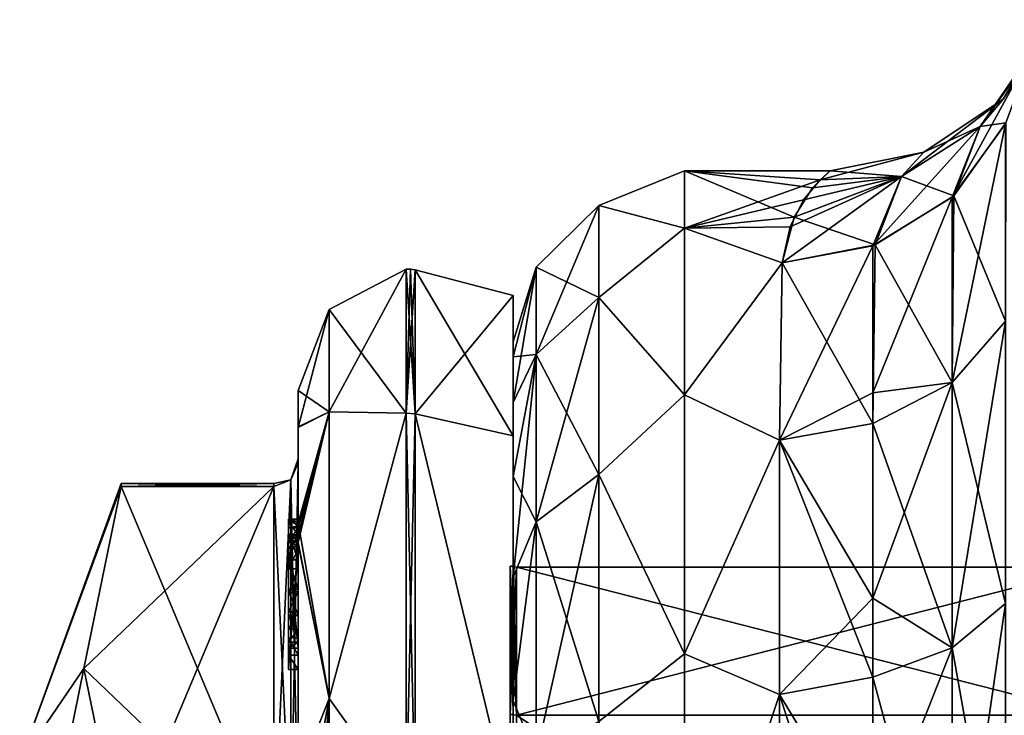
# Model space of a CAD drawing. Extents: x -100 to 297, y -1575 to 75.
# Tile 16 of 256: x -10 to 10, y -1459 to -1445. Entities that reach past the tile are written whole.
import ezdxf

# ---------------------------------------------------------------- set-up
doc = ezdxf.new("R2010")
doc.units = 0
doc.header["$LTSCALE"] = 41.718519
for name, color, linetype in [('1000', 7, 'CONTINUOUS'), ('1003', 7, 'CONTINUOUS'), ('1004', 7, 'CONTINUOUS'), ('1005', 7, 'CONTINUOUS'), ('1006', 7, 'CONTINUOUS'), ('1008', 7, 'CONTINUOUS'), ('106', 7, 'CONTINUOUS'), ('1062', 7, 'CONTINUOUS'), ('1063', 7, 'CONTINUOUS'), ('1064', 7, 'CONTINUOUS'), ('1065', 7, 'CONTINUOUS'), ('1066', 7, 'CONTINUOUS'), ('1067', 7, 'CONTINUOUS'), ('1068', 7, 'CONTINUOUS'), ('1069', 7, 'CONTINUOUS'), ('1071', 7, 'CONTINUOUS'), ('1072', 7, 'CONTINUOUS'), ('1078', 7, 'CONTINUOUS'), ('1079', 7, 'CONTINUOUS'), ('1080', 7, 'CONTINUOUS'), ('1081', 7, 'CONTINUOUS'), ('1082', 7, 'CONTINUOUS'), ('1083', 7, 'CONTINUOUS'), ('1084', 7, 'CONTINUOUS'), ('1167', 7, 'CONTINUOUS'), ('1173', 7, 'CONTINUOUS'), ('1175', 7, 'CONTINUOUS'), ('1176', 7, 'CONTINUOUS'), ('54', 7, 'CONTINUOUS'), ('56', 7, 'CONTINUOUS'), ('65', 7, 'CONTINUOUS'), ('66', 7, 'CONTINUOUS'), ('71', 7, 'CONTINUOUS'), ('990', 7, 'CONTINUOUS'), ('991', 7, 'CONTINUOUS'), ('992', 7, 'CONTINUOUS'), ('993', 7, 'CONTINUOUS'), ('995', 7, 'CONTINUOUS'), ('996', 7, 'CONTINUOUS'), ('997', 7, 'CONTINUOUS'), ('998', 7, 'CONTINUOUS'), ('999', 7, 'CONTINUOUS')]:
    doc.layers.add(name, color=color, linetype=linetype)

msp = doc.modelspace()

# ---------------------------------------------------------------- linework, layer by layer
at = {"layer": '1000', "linetype": 'CONTINUOUS'}
for points in [[(0, -1450.556), (0, -1453.429, -10.723), (-2.009, -1450.03, 0), (0, -1450.556)], [(-2.009, -1450.03, 0), (0, -1453.429, -10.723), (-2.009, -1452.974, -10.985), (-2.009, -1450.03, 0)], [(0, -1453.429, -10.723), (0, -1461.279, -18.571), (-2.009, -1452.974, -10.985), (0, -1453.429, -10.723)], [(-2.009, -1452.974, -10.985), (0, -1461.279, -18.571), (-2.009, -1461.015, -19.026), (-2.009, -1452.974, -10.985)]]:
    msp.add_3dface(points, dxfattribs=at)
at = {"layer": '1003', "linetype": 'CONTINUOUS'}
for points in [[(0.066, -1459.149, -9.337), (-0.064, -1456.098), (0.001, -1456.111), (0.066, -1459.149, -9.337)], [(-0.064, -1456.098), (0.066, -1459.149, -9.337), (-0.064, -1459.135, -9.347), (-0.064, -1456.098)], [(0.066, -1456.115), (0.066, -1459.149, -9.337), (0.001, -1456.111), (0.066, -1456.115)], [(0.066, -1459.149, -9.337), (0.066, -1467.091, -15.108), (-0.064, -1459.135, -9.347), (0.066, -1459.149, -9.337)], [(-0.064, -1459.135, -9.347), (0.066, -1467.091, -15.108), (-0.064, -1467.086, -15.124), (-0.064, -1459.135, -9.347)]]:
    msp.add_3dface(points, dxfattribs=at)
at = {"layer": '1004', "linetype": 'CONTINUOUS'}
for points in [[(0.001, -1456.111), (-0.064, -1456.098), (-0.064, -1459.135, 9.347), (0.001, -1456.111)], [(0.066, -1456.115), (0.001, -1456.111), (-0.064, -1459.135, 9.347), (0.066, -1456.115)], [(0.066, -1459.149, 9.337), (0.066, -1456.115), (-0.064, -1459.135, 9.347), (0.066, -1459.149, 9.337)], [(-0.064, -1467.086, 15.124), (0.066, -1459.149, 9.337), (-0.064, -1459.135, 9.347), (-0.064, -1467.086, 15.124)], [(0.066, -1467.091, 15.108), (0.066, -1459.149, 9.337), (-0.064, -1467.086, 15.124), (0.066, -1467.091, 15.108)]]:
    msp.add_3dface(points, dxfattribs=at)
at = {"layer": '1005', "linetype": 'CONTINUOUS'}
for points in [[(-2.009, -1452.974, -10.985), (-2.195, -1450.017), (-2.102, -1450.015, 0), (-2.009, -1452.974, -10.985)], [(-2.195, -1452.963, -10.991), (-2.195, -1450.017), (-2.009, -1452.974, -10.985), (-2.195, -1452.963, -10.991)], [(-2.009, -1450.03, 0), (-2.009, -1452.974, -10.985), (-2.102, -1450.015, 0), (-2.009, -1450.03, 0)], [(-2.195, -1461.009, -19.037), (-2.195, -1452.963, -10.991), (-2.009, -1461.015, -19.026), (-2.195, -1461.009, -19.037)], [(-2.195, -1452.963, -10.991), (-2.009, -1452.974, -10.985), (-2.009, -1461.015, -19.026), (-2.195, -1452.963, -10.991)]]:
    msp.add_3dface(points, dxfattribs=at)
at = {"layer": '1006', "linetype": 'CONTINUOUS'}
for points in [[(-2.195, -1450.017), (-2.195, -1452.963, 10.991), (-2.102, -1450.015, 0), (-2.195, -1450.017)], [(-2.195, -1452.963, 10.991), (-2.009, -1450.03, 0), (-2.102, -1450.015, 0), (-2.195, -1452.963, 10.991)], [(-2.195, -1452.963, 10.991), (-2.009, -1452.974, 10.985), (-2.009, -1450.03, 0), (-2.195, -1452.963, 10.991)], [(-2.195, -1452.963, 10.991), (-2.195, -1461.009, 19.037), (-2.009, -1452.974, 10.985), (-2.195, -1452.963, 10.991)], [(-2.195, -1461.009, 19.037), (-2.009, -1461.015, 19.026), (-2.009, -1452.974, 10.985), (-2.195, -1461.009, 19.037)]]:
    msp.add_3dface(points, dxfattribs=at)
at = {"layer": '1008', "linetype": 'CONTINUOUS'}
for points in [[(-10.1, -1460.112, 3.863), (-8.023, -1454.467, 1.532), (-8.023, -1454.4), (-10.1, -1460.112, 3.863)], [(-8.023, -1454.467, -1.532), (-10.1, -1460.112, 3.863), (-8.023, -1454.4), (-8.023, -1454.467, -1.532)], [(-10.1, -1460.112, -3.863), (-10.1, -1460.112, 3.863), (-8.023, -1454.467, -1.532), (-10.1, -1460.112, -3.863)], [(-10.1, -1460.112, -3.863), (-8.023, -1454.467, -1.532), (-8.786, -1458.187, -7.975), (-10.1, -1460.112, -3.863)], [(-10.1, -1460.112, 3.863), (-8.786, -1458.187, 7.975), (-8.023, -1454.467, 1.532), (-10.1, -1460.112, 3.863)], [(-10.1, -1464.653, -10.113), (-10.1, -1460.112, -3.863), (-8.786, -1458.187, -7.975), (-10.1, -1464.653, -10.113)], [(-10.1, -1464.653, -10.113), (-8.786, -1458.187, -7.975), (-8.023, -1461.907, -14.418), (-10.1, -1464.653, -10.113)], [(-10.1, -1460.112, 3.863), (-10.1, -1464.653, 10.113), (-8.786, -1458.187, 7.975), (-10.1, -1460.112, 3.863)], [(-10.1, -1464.653, 10.113), (-8.023, -1461.907, 14.418), (-8.786, -1458.187, 7.975), (-10.1, -1464.653, 10.113)]]:
    msp.add_3dface(points, dxfattribs=at)
at = {"layer": '106', "linetype": 'CONTINUOUS'}
for points in [[(10.631, -1445.521, 5.769), (11.109, -1444.906, 0.002), (9.555, -1447.092, 5.324), (10.631, -1445.521, 5.769)], [(9.555, -1447.092, 5.324), (11.109, -1444.906, 0.002), (10.025, -1446.533, 0.001), (9.555, -1447.092, 5.324)], [(11.109, -1444.906, 0.002), (10.63, -1445.521, -5.767), (10.025, -1446.533, 0.001), (11.109, -1444.906, 0.002)], [(8.983, -1448.538, 9.891), (10.069, -1447.042, 10.521), (10.631, -1445.521, 5.769), (8.983, -1448.538, 9.891)], [(8.983, -1448.538, 9.891), (10.631, -1445.521, 5.769), (9.555, -1447.092, 5.324), (8.983, -1448.538, 9.891)], [(10.63, -1445.521, -5.767), (10.08, -1447.018, -10.531), (9.554, -1447.092, -5.322), (10.63, -1445.521, -5.767)], [(10.025, -1446.533, 0.001), (10.63, -1445.521, -5.767), (9.554, -1447.092, -5.322), (10.025, -1446.533, 0.001)], [(9.555, -1447.092, 5.324), (10.025, -1446.533, 0.001), (7.942, -1448.12, 4.917), (9.555, -1447.092, 5.324)], [(7.942, -1448.12, 4.917), (10.025, -1446.533, 0.001), (8.399, -1447.62, 0.001), (7.942, -1448.12, 4.917)], [(10.025, -1446.533, 0.001), (9.554, -1447.092, -5.322), (8.399, -1447.62, 0.001), (10.025, -1446.533, 0.001)], [(7.357, -1449.537, 9.47), (8.983, -1448.538, 9.891), (9.555, -1447.092, 5.324), (7.357, -1449.537, 9.47)], [(7.357, -1449.537, 9.47), (9.555, -1447.092, 5.324), (7.942, -1448.12, 4.917), (7.357, -1449.537, 9.47)], [(9.554, -1447.092, -5.322), (9.013, -1448.51, -9.902), (7.941, -1448.119, -4.915), (9.554, -1447.092, -5.322)], [(8.399, -1447.62, 0.001), (9.554, -1447.092, -5.322), (7.941, -1448.119, -4.915), (8.399, -1447.62, 0.001)], [(10.08, -1447.018, -10.531), (9.013, -1448.51, -9.902), (9.554, -1447.092, -5.322), (10.08, -1447.018, -10.531)], [(6.487, -1448, -0.043), (6.282, -1448.184, 2.967), (8.399, -1447.62, 0.001), (6.487, -1448, -0.043)], [(6.282, -1448.184, 2.967), (7.942, -1448.12, 4.917), (8.399, -1447.62, 0.001), (6.282, -1448.184, 2.967)], [(6.487, -1448, -0.043), (8.399, -1447.62, 0.001), (7.941, -1448.119, -4.915), (6.487, -1448, -0.043)], [(5.666, -1449.145, 7.326), (5.5, -1449.885, 9.323), (7.942, -1448.12, 4.917), (5.666, -1449.145, 7.326)], [(5.5, -1449.885, 9.323), (7.357, -1449.537, 9.47), (7.942, -1448.12, 4.917), (5.5, -1449.885, 9.323)], [(5.936, -1448.596, 5.316), (5.666, -1449.145, 7.326), (7.942, -1448.12, 4.917), (5.936, -1448.596, 5.316)], [(5.745, -1448.948, -6.679), (6.124, -1448.35, -4.086), (7.941, -1448.119, -4.915), (5.745, -1448.948, -6.679)], [(7.405, -1449.518, -9.477), (5.745, -1448.948, -6.679), (7.941, -1448.119, -4.915), (7.405, -1449.518, -9.477)], [(6.282, -1448.184, 2.967), (5.936, -1448.596, 5.316), (7.942, -1448.12, 4.917), (6.282, -1448.184, 2.967)], [(6.124, -1448.35, -4.086), (6.487, -1448, -0.043), (7.941, -1448.119, -4.915), (6.124, -1448.35, -4.086)], [(9.013, -1448.51, -9.902), (7.405, -1449.518, -9.477), (7.941, -1448.119, -4.915), (9.013, -1448.51, -9.902)], [(5.5, -1449.885, -9.323), (5.745, -1448.948, -6.679), (7.405, -1449.518, -9.477), (5.5, -1449.885, -9.323)]]:
    msp.add_3dface(points, dxfattribs=at)
at = {"layer": '1062', "linetype": 'CONTINUOUS'}
for points in [[(-4.6, -1455.136, 9.59), (-4.6, -1455.187, 9.097), (-4.6, -1455.578, 9.948), (-4.6, -1455.136, 9.59)], [(-4.6, -1455.136, 9.59), (-4.6, -1455.613, 10.616), (-4.6, -1455.31, 10.091), (-4.6, -1455.136, 9.59)], [(-4.6, -1455.613, 10.616), (-4.6, -1455.136, 9.59), (-4.6, -1455.578, 9.948), (-4.6, -1455.613, 10.616)], [(-4.6, -1455.453, 9.57), (-4.6, -1455.187, 9.097), (-4.6, -1455.514, 9.204), (-4.6, -1455.453, 9.57)], [(-4.6, -1455.578, 9.948), (-4.6, -1455.187, 9.097), (-4.6, -1455.453, 9.57), (-4.6, -1455.578, 9.948)], [(-4.6, -1455.187, 9.097), (-4.6, -1455.431, 8.659), (-4.6, -1455.514, 9.204), (-4.6, -1455.187, 9.097)], [(-4.6, -1455.514, 9.204), (-4.6, -1455.431, 8.659), (-4.6, -1455.724, 8.879), (-4.6, -1455.514, 9.204)], [(-4.6, -1455.431, 8.659), (-4.6, -1455.966, 8.23), (-4.6, -1455.724, 8.879), (-4.6, -1455.431, 8.659)], [(-4.6, -1455.701, 10.162), (-4.6, -1455.613, 10.616), (-4.6, -1455.578, 9.948), (-4.6, -1455.701, 10.162)], [(-4.6, -1458.211, 9.116), (-4.6, -1455.613, 10.616), (-4.6, -1457.773, 8.966), (-4.6, -1458.211, 9.116)], [(-4.6, -1455.613, 10.616), (-4.6, -1455.701, 10.162), (-4.6, -1457.773, 8.966), (-4.6, -1455.613, 10.616)], [(-4.6, -1455.724, 8.879), (-4.6, -1455.966, 8.23), (-4.6, -1456.151, 8.55), (-4.6, -1455.724, 8.879)], [(-4.6, -1455.966, 8.23), (-4.6, -1456.59, 7.986), (-4.6, -1456.151, 8.55), (-4.6, -1455.966, 8.23)], [(-4.6, -1456.151, 8.55), (-4.6, -1456.59, 7.986), (-4.6, -1456.646, 8.348), (-4.6, -1456.151, 8.55)], [(-4.6, -1456.646, 8.348), (-4.6, -1456.59, 7.986), (-4.6, -1457.035, 8.329), (-4.6, -1456.646, 8.348)], [(-4.6, -1456.59, 7.986), (-4.6, -1457.095, 7.988), (-4.6, -1457.035, 8.329), (-4.6, -1456.59, 7.986)], [(-4.6, -1457.035, 8.329), (-4.6, -1457.095, 7.988), (-4.6, -1457.386, 8.46), (-4.6, -1457.035, 8.329)], [(-4.6, -1457.095, 7.988), (-4.6, -1457.553, 8.187), (-4.6, -1457.386, 8.46), (-4.6, -1457.095, 7.988)], [(-4.6, -1457.386, 8.46), (-4.6, -1457.553, 8.187), (-4.6, -1457.65, 8.752), (-4.6, -1457.386, 8.46)], [(-4.6, -1457.553, 8.187), (-4.6, -1457.915, 8.604), (-4.6, -1457.773, 8.966), (-4.6, -1457.553, 8.187)], [(-4.6, -1457.65, 8.752), (-4.6, -1457.553, 8.187), (-4.6, -1457.773, 8.966), (-4.6, -1457.65, 8.752)], [(-4.6, -1457.915, 8.604), (-4.6, -1458.211, 9.116), (-4.6, -1457.773, 8.966), (-4.6, -1457.915, 8.604)]]:
    msp.add_3dface(points, dxfattribs=at)
at = {"layer": '1063', "linetype": 'CONTINUOUS'}
for points in [[(-4.4, -1457.915, 8.604), (-4.4, -1458.211, 9.116), (-4.6, -1457.915, 8.604), (-4.4, -1457.915, 8.604)], [(-4.4, -1458.211, 9.116), (-4.6, -1458.211, 9.116), (-4.6, -1457.915, 8.604), (-4.4, -1458.211, 9.116)]]:
    msp.add_3dface(points, dxfattribs=at)
at = {"layer": '1064', "linetype": 'CONTINUOUS'}
for points in [[(-4.4, -1457.095, 7.988), (-4.4, -1457.561, 8.194), (-4.6, -1457.095, 7.988), (-4.4, -1457.095, 7.988)], [(-4.4, -1457.561, 8.194), (-4.6, -1457.553, 8.187), (-4.6, -1457.095, 7.988), (-4.4, -1457.561, 8.194)], [(-4.4, -1457.561, 8.194), (-4.4, -1457.915, 8.604), (-4.6, -1457.553, 8.187), (-4.4, -1457.561, 8.194)], [(-4.4, -1457.915, 8.604), (-4.6, -1457.915, 8.604), (-4.6, -1457.553, 8.187), (-4.4, -1457.915, 8.604)]]:
    msp.add_3dface(points, dxfattribs=at)
at = {"layer": '1065', "linetype": 'CONTINUOUS'}
for points in [[(-4.4, -1455.966, 8.23), (-4.4, -1456.563, 7.993), (-4.6, -1455.966, 8.23), (-4.4, -1455.966, 8.23)], [(-4.4, -1456.563, 7.993), (-4.6, -1456.59, 7.986), (-4.6, -1455.966, 8.23), (-4.4, -1456.563, 7.993)], [(-4.4, -1456.563, 7.993), (-4.4, -1457.095, 7.988), (-4.6, -1456.59, 7.986), (-4.4, -1456.563, 7.993)], [(-4.4, -1457.095, 7.988), (-4.6, -1457.095, 7.988), (-4.6, -1456.59, 7.986), (-4.4, -1457.095, 7.988)]]:
    msp.add_3dface(points, dxfattribs=at)
at = {"layer": '1066', "linetype": 'CONTINUOUS'}
for points in [[(-4.4, -1455.187, 9.097), (-4.4, -1455.454, 8.634), (-4.6, -1455.187, 9.097), (-4.4, -1455.187, 9.097)], [(-4.4, -1455.454, 8.634), (-4.6, -1455.431, 8.659), (-4.6, -1455.187, 9.097), (-4.4, -1455.454, 8.634)], [(-4.4, -1455.454, 8.634), (-4.4, -1455.966, 8.23), (-4.6, -1455.431, 8.659), (-4.4, -1455.454, 8.634)], [(-4.4, -1455.966, 8.23), (-4.6, -1455.966, 8.23), (-4.6, -1455.431, 8.659), (-4.4, -1455.966, 8.23)]]:
    msp.add_3dface(points, dxfattribs=at)
at = {"layer": '1067', "linetype": 'CONTINUOUS'}
for points in [[(-4.4, -1455.268, 10.015), (-4.4, -1455.133, 9.552), (-4.6, -1455.136, 9.59), (-4.4, -1455.268, 10.015)], [(-4.4, -1455.133, 9.552), (-4.4, -1455.187, 9.097), (-4.6, -1455.136, 9.59), (-4.4, -1455.133, 9.552)], [(-4.4, -1455.268, 10.015), (-4.6, -1455.136, 9.59), (-4.6, -1455.31, 10.091), (-4.4, -1455.268, 10.015)], [(-4.4, -1455.187, 9.097), (-4.6, -1455.187, 9.097), (-4.6, -1455.136, 9.59), (-4.4, -1455.187, 9.097)], [(-4.4, -1455.288, 10.053), (-4.4, -1455.268, 10.015), (-4.6, -1455.31, 10.091), (-4.4, -1455.288, 10.053)], [(-4.4, -1455.31, 10.091), (-4.4, -1455.288, 10.053), (-4.6, -1455.31, 10.091), (-4.4, -1455.31, 10.091)]]:
    msp.add_3dface(points, dxfattribs=at)
at = {"layer": '1068', "linetype": 'CONTINUOUS'}
for points in [[(-4.4, -1455.461, 10.354), (-4.4, -1455.31, 10.091), (-4.6, -1455.613, 10.616), (-4.4, -1455.461, 10.354)], [(-4.6, -1455.613, 10.616), (-4.4, -1455.31, 10.091), (-4.6, -1455.31, 10.091), (-4.6, -1455.613, 10.616)], [(-4.4, -1455.613, 10.616), (-4.4, -1455.461, 10.354), (-4.6, -1455.613, 10.616), (-4.4, -1455.613, 10.616)]]:
    msp.add_3dface(points, dxfattribs=at)
at = {"layer": '1069', "linetype": 'CONTINUOUS'}
for points in [[(-4.4, -1455.624, 10.61), (-4.4, -1455.613, 10.616), (-4.6, -1458.211, 9.116), (-4.4, -1455.624, 10.61)], [(-4.4, -1455.613, 10.616), (-4.6, -1455.613, 10.616), (-4.6, -1458.211, 9.116), (-4.4, -1455.613, 10.616)], [(-4.4, -1455.635, 10.603), (-4.4, -1455.624, 10.61), (-4.6, -1458.211, 9.116), (-4.4, -1455.635, 10.603)], [(-4.4, -1458.211, 9.116), (-4.4, -1455.635, 10.603), (-4.6, -1458.211, 9.116), (-4.4, -1458.211, 9.116)]]:
    msp.add_3dface(points, dxfattribs=at)
at = {"layer": '1071', "linetype": 'CONTINUOUS'}
for points in [[(-4.4, -1461.529, 14.764), (-4.4, -1453.979, 1.686), (-4.549, -1454.326, 1.576), (-4.4, -1461.529, 14.764)], [(-4.549, -1454.326, 1.576), (-4.9, -1454.467, 1.532), (-4.549, -1461.798, 14.518), (-4.549, -1454.326, 1.576)], [(-4.4, -1461.529, 14.764), (-4.549, -1454.326, 1.576), (-4.549, -1461.798, 14.518), (-4.4, -1461.529, 14.764)], [(-4.9, -1454.467, 1.532), (-4.9, -1461.907, 14.418), (-4.549, -1461.798, 14.518), (-4.9, -1454.467, 1.532)]]:
    msp.add_3dface(points, dxfattribs=at)
at = {"layer": '1072', "linetype": 'CONTINUOUS'}
for points in [[(-4.4, -1453.979, -1.686), (-4.4, -1461.529, -14.764), (-4.549, -1461.798, -14.518), (-4.4, -1453.979, -1.686)], [(-4.4, -1453.979, -1.686), (-4.549, -1461.798, -14.518), (-4.549, -1454.326, -1.576), (-4.4, -1453.979, -1.686)], [(-4.9, -1461.907, -14.418), (-4.9, -1454.467, -1.532), (-4.549, -1454.326, -1.576), (-4.9, -1461.907, -14.418)], [(-4.549, -1461.798, -14.518), (-4.9, -1461.907, -14.418), (-4.549, -1454.326, -1.576), (-4.549, -1461.798, -14.518)]]:
    msp.add_3dface(points, dxfattribs=at)
at = {"layer": '1078', "linetype": 'CONTINUOUS'}
for points in [[(-4.4, -1455.701, 10.162), (-4.4, -1457.773, 8.966), (-4.6, -1455.701, 10.162), (-4.4, -1455.701, 10.162)], [(-4.6, -1455.701, 10.162), (-4.4, -1457.773, 8.966), (-4.6, -1457.773, 8.966), (-4.6, -1455.701, 10.162)]]:
    msp.add_3dface(points, dxfattribs=at)
at = {"layer": '1079', "linetype": 'CONTINUOUS'}
for points in [[(-4.4, -1457.773, 8.966), (-4.4, -1457.65, 8.752), (-4.6, -1457.773, 8.966), (-4.4, -1457.773, 8.966)], [(-4.4, -1457.65, 8.752), (-4.6, -1457.65, 8.752), (-4.6, -1457.773, 8.966), (-4.4, -1457.65, 8.752)]]:
    msp.add_3dface(points, dxfattribs=at)
at = {"layer": '1080', "linetype": 'CONTINUOUS'}
for points in [[(-4.4, -1457.385, 8.46), (-4.4, -1457.035, 8.329), (-4.6, -1457.386, 8.46), (-4.4, -1457.385, 8.46)], [(-4.4, -1457.035, 8.329), (-4.6, -1457.035, 8.329), (-4.6, -1457.386, 8.46), (-4.4, -1457.035, 8.329)], [(-4.4, -1457.65, 8.752), (-4.4, -1457.385, 8.46), (-4.6, -1457.65, 8.752), (-4.4, -1457.65, 8.752)], [(-4.4, -1457.385, 8.46), (-4.6, -1457.386, 8.46), (-4.6, -1457.65, 8.752), (-4.4, -1457.385, 8.46)]]:
    msp.add_3dface(points, dxfattribs=at)
at = {"layer": '1081', "linetype": 'CONTINUOUS'}
for points in [[(-4.4, -1456.616, 8.356), (-4.4, -1456.151, 8.55), (-4.6, -1456.646, 8.348), (-4.4, -1456.616, 8.356)], [(-4.4, -1456.151, 8.55), (-4.6, -1456.151, 8.55), (-4.6, -1456.646, 8.348), (-4.4, -1456.151, 8.55)], [(-4.4, -1457.035, 8.329), (-4.4, -1456.616, 8.356), (-4.6, -1457.035, 8.329), (-4.4, -1457.035, 8.329)], [(-4.4, -1456.616, 8.356), (-4.6, -1456.646, 8.348), (-4.6, -1457.035, 8.329), (-4.4, -1456.616, 8.356)]]:
    msp.add_3dface(points, dxfattribs=at)
at = {"layer": '1082', "linetype": 'CONTINUOUS'}
for points in [[(-4.4, -1455.747, 8.855), (-4.4, -1455.514, 9.204), (-4.6, -1455.724, 8.879), (-4.4, -1455.747, 8.855)], [(-4.4, -1455.514, 9.204), (-4.6, -1455.514, 9.204), (-4.6, -1455.724, 8.879), (-4.4, -1455.514, 9.204)], [(-4.4, -1455.747, 8.855), (-4.6, -1455.724, 8.879), (-4.6, -1456.151, 8.55), (-4.4, -1455.747, 8.855)], [(-4.4, -1456.151, 8.55), (-4.4, -1455.747, 8.855), (-4.6, -1456.151, 8.55), (-4.4, -1456.151, 8.55)]]:
    msp.add_3dface(points, dxfattribs=at)
at = {"layer": '1083', "linetype": 'CONTINUOUS'}
for points in [[(-4.4, -1455.454, 9.579), (-4.4, -1455.578, 9.948), (-4.6, -1455.453, 9.57), (-4.4, -1455.454, 9.579)], [(-4.4, -1455.454, 9.579), (-4.6, -1455.453, 9.57), (-4.6, -1455.514, 9.204), (-4.4, -1455.454, 9.579)], [(-4.4, -1455.578, 9.948), (-4.6, -1455.578, 9.948), (-4.6, -1455.453, 9.57), (-4.4, -1455.578, 9.948)], [(-4.4, -1455.514, 9.204), (-4.4, -1455.454, 9.579), (-4.6, -1455.514, 9.204), (-4.4, -1455.514, 9.204)]]:
    msp.add_3dface(points, dxfattribs=at)
at = {"layer": '1084', "linetype": 'CONTINUOUS'}
for points in [[(-4.4, -1455.578, 9.948), (-4.4, -1455.701, 10.162), (-4.6, -1455.578, 9.948), (-4.4, -1455.578, 9.948)], [(-4.4, -1455.701, 10.162), (-4.6, -1455.701, 10.162), (-4.6, -1455.578, 9.948), (-4.4, -1455.701, 10.162)]]:
    msp.add_3dface(points, dxfattribs=at)
at = {"layer": '1167', "linetype": 'CONTINUOUS'}
for points in [[(-8.023, -1454.467, 1.532), (-4.9, -1454.467, 1.532), (-4.9, -1454.4, -0.01), (-8.023, -1454.467, 1.532)], [(-8.023, -1454.4), (-8.023, -1454.467, 1.532), (-4.9, -1454.4, -0.01), (-8.023, -1454.4)], [(-4.9, -1454.467, -1.532), (-8.023, -1454.467, -1.532), (-8.023, -1454.4), (-4.9, -1454.467, -1.532)], [(-4.9, -1454.467, -1.532), (-8.023, -1454.4), (-4.9, -1454.4, -0.01), (-4.9, -1454.467, -1.532)]]:
    msp.add_3dface(points, dxfattribs=at)
at = {"layer": '1173', "linetype": 'CONTINUOUS'}
for points in [[(-4.4, -1453.979, 1.686), (-4.4, -1453.9, -0.012), (-4.549, -1454.326, -1.576), (-4.4, -1453.979, 1.686)], [(-4.4, -1453.9, -0.012), (-4.4, -1453.979, -1.686), (-4.549, -1454.326, -1.576), (-4.4, -1453.9, -0.012)], [(-4.4, -1453.979, 1.686), (-4.549, -1454.326, -1.576), (-4.549, -1454.326, 1.576), (-4.4, -1453.979, 1.686)], [(-4.9, -1454.4, -0.01), (-4.9, -1454.467, 1.532), (-4.549, -1454.326, 1.576), (-4.9, -1454.4, -0.01)], [(-4.9, -1454.467, -1.532), (-4.9, -1454.4, -0.01), (-4.549, -1454.326, 1.576), (-4.9, -1454.467, -1.532)], [(-4.549, -1454.326, -1.576), (-4.9, -1454.467, -1.532), (-4.549, -1454.326, 1.576), (-4.549, -1454.326, -1.576)]]:
    msp.add_3dface(points, dxfattribs=at)
at = {"layer": '1175', "linetype": 'CONTINUOUS'}
for points in [[(0, -1456.098), (0, -1459.135, 9.347), (-0.064, -1456.098), (0, -1456.098)], [(-0.064, -1456.098), (0, -1459.135, 9.347), (-0.064, -1459.135, 9.347), (-0.064, -1456.098)], [(0, -1459.135, 9.347), (0, -1467.086, 15.124), (-0.064, -1459.135, 9.347), (0, -1459.135, 9.347)], [(0, -1467.086, 15.124), (-0.064, -1467.086, 15.124), (-0.064, -1459.135, 9.347), (0, -1467.086, 15.124)]]:
    msp.add_3dface(points, dxfattribs=at)
at = {"layer": '1176', "linetype": 'CONTINUOUS'}
for points in [[(0, -1459.135, -9.347), (0, -1456.098), (-0.064, -1459.135, -9.347), (0, -1459.135, -9.347)], [(0, -1456.098), (-0.064, -1456.098), (-0.064, -1459.135, -9.347), (0, -1456.098)], [(0, -1467.086, -15.124), (0, -1459.135, -9.347), (-0.064, -1467.086, -15.124), (0, -1467.086, -15.124)], [(0, -1459.135, -9.347), (-0.064, -1459.135, -9.347), (-0.064, -1467.086, -15.124), (0, -1459.135, -9.347)]]:
    msp.add_3dface(points, dxfattribs=at)
at = {"layer": '54', "linetype": 'CONTINUOUS'}
for points in [[(0, -1451.503, 0), (0, -1451.812, -3.561), (0, -1451.812, 3.561), (0, -1451.503, 0)], [(0, -1451.812, -3.561), (0, -1452.746, -7.031), (0, -1451.812, 3.561), (0, -1451.812, -3.561)], [(0, -1451.812, 3.561), (0, -1452.746, -7.031), (0, -1452.746, 7.031), (0, -1451.812, 3.561)], [(0, -1452.746, -7.031), (0, -1454.257, -10.263), (0, -1452.746, 7.031), (0, -1452.746, -7.031)], [(0, -1452.746, 7.031), (0, -1454.257, -10.263), (0, -1454.257, 10.263), (0, -1452.746, 7.031)], [(0, -1454.257, -10.263), (0, -1456.319, -13.204), (0, -1454.257, 10.263), (0, -1454.257, -10.263)], [(0, -1454.257, 10.263), (0, -1456.319, -13.204), (0, -1456.319, 13.204), (0, -1454.257, 10.263)], [(0, -1456.319, -13.204), (0, -1458.853, -15.726), (0, -1456.319, 13.204), (0, -1456.319, -13.204)], [(0, -1456.319, 13.204), (0, -1458.853, -15.726), (0, -1458.853, 15.726), (0, -1456.319, 13.204)], [(0, -1458.853, -15.726), (0, -1461.781, -17.77), (0, -1458.853, 15.726), (0, -1458.853, -15.726)], [(0, -1458.853, 15.726), (0, -1461.781, -17.77), (0, -1461.781, 17.77), (0, -1458.853, 15.726)]]:
    msp.add_3dface(points, dxfattribs=at)
at = {"layer": '56', "linetype": 'CONTINUOUS'}
for points in [[(3.5, -1448, 0), (3.5, -1449.175, 7.416), (6.282, -1448.184, 2.967), (3.5, -1448, 0)], [(3.5, -1449.175, -7.416), (3.5, -1448, 0), (5.745, -1448.948, -6.679), (3.5, -1449.175, -7.416)], [(5.745, -1448.948, -6.679), (3.5, -1448, 0), (6.124, -1448.35, -4.086), (5.745, -1448.948, -6.679)], [(6.124, -1448.35, -4.086), (3.5, -1448, 0), (6.487, -1448, -0.043), (6.124, -1448.35, -4.086)], [(6.487, -1448, -0.043), (3.5, -1448, 0), (6.282, -1448.184, 2.967), (6.487, -1448, -0.043)], [(6.282, -1448.184, 2.967), (3.5, -1449.175, 7.416), (5.936, -1448.596, 5.316), (6.282, -1448.184, 2.967)], [(5.936, -1448.596, 5.316), (3.5, -1449.175, 7.416), (5.666, -1449.145, 7.326), (5.936, -1448.596, 5.316)], [(5.5, -1449.885, -9.323), (3.5, -1449.175, -7.416), (5.745, -1448.948, -6.679), (5.5, -1449.885, -9.323)], [(5.666, -1449.145, 7.326), (3.5, -1449.175, 7.416), (5.5, -1449.885, 9.323), (5.666, -1449.145, 7.326)], [(3.5, -1449.175, 7.416), (3.5, -1452.584, 14.107), (5.5, -1449.885, 9.323), (3.5, -1449.175, 7.416)], [(3.5, -1452.584, -14.107), (3.5, -1449.175, -7.416), (5.5, -1449.885, -9.323), (3.5, -1452.584, -14.107)], [(5.5, -1449.885, 9.323), (3.5, -1452.584, 14.107), (5.45, -1453.515, 15.307), (5.5, -1449.885, 9.323)], [(5.45, -1453.515, -15.307), (3.5, -1452.584, -14.107), (5.5, -1449.885, -9.323), (5.45, -1453.515, -15.307)], [(3.5, -1452.584, 14.107), (3.5, -1457.893, 19.416), (5.45, -1453.515, 15.307), (3.5, -1452.584, 14.107)], [(3.5, -1457.893, -19.416), (3.5, -1452.584, -14.107), (5.45, -1453.515, -15.307), (3.5, -1457.893, -19.416)], [(5.45, -1453.515, 15.307), (3.5, -1457.893, 19.416), (5.45, -1458.724, 19.994), (5.45, -1453.515, 15.307)], [(5.45, -1458.724, -19.994), (3.5, -1457.893, -19.416), (5.45, -1453.515, -15.307), (5.45, -1458.724, -19.994)], [(3.5, -1457.893, 19.416), (3.5, -1464.584, 22.825), (5.45, -1458.724, 19.994), (3.5, -1457.893, 19.416)], [(3.5, -1464.584, -22.825), (3.5, -1457.893, -19.416), (5.45, -1458.724, -19.994), (3.5, -1464.584, -22.825)], [(5.45, -1458.724, 19.994), (3.5, -1464.584, 22.825), (5.45, -1465.066, 22.977), (5.45, -1458.724, 19.994)], [(5.45, -1465.066, -22.977), (3.5, -1464.584, -22.825), (5.45, -1458.724, -19.994), (5.45, -1465.066, -22.977)]]:
    msp.add_3dface(points, dxfattribs=at)
at = {"layer": '65', "linetype": 'CONTINUOUS'}
for points in [[(10.08, -1447.018, -10.531), (10.069, -1451.08, -17.204), (9.013, -1448.51, -9.902), (10.08, -1447.018, -10.531)], [(9.013, -1448.51, -9.902), (8.983, -1452.334, -16.173), (7.405, -1449.518, -9.477), (9.013, -1448.51, -9.902)], [(9.013, -1448.51, -9.902), (10.069, -1451.08, -17.204), (8.983, -1452.334, -16.173), (9.013, -1448.51, -9.902)], [(7.357, -1453.171, -15.484), (5.5, -1449.885, -9.323), (7.405, -1449.518, -9.477), (7.357, -1453.171, -15.484)], [(7.357, -1453.171, -15.484), (7.405, -1449.518, -9.477), (8.983, -1452.334, -16.173), (7.357, -1453.171, -15.484)], [(5.45, -1453.515, -15.307), (5.5, -1449.885, -9.323), (7.357, -1453.171, -15.484), (5.45, -1453.515, -15.307)], [(10.069, -1451.08, -17.204), (10.069, -1456.857, -22.457), (8.983, -1452.334, -16.173), (10.069, -1451.08, -17.204)], [(7.357, -1453.171, -15.484), (8.983, -1452.334, -16.173), (8.983, -1457.765, -21.111), (7.357, -1453.171, -15.484)], [(8.983, -1452.334, -16.173), (10.069, -1456.857, -22.457), (8.983, -1457.765, -21.111), (8.983, -1452.334, -16.173)], [(7.358, -1458.371, -20.212), (5.45, -1453.515, -15.307), (7.357, -1453.171, -15.484), (7.358, -1458.371, -20.212)], [(7.358, -1458.371, -20.212), (7.357, -1453.171, -15.484), (8.983, -1457.765, -21.111), (7.358, -1458.371, -20.212)], [(5.45, -1458.724, -19.994), (5.45, -1453.515, -15.307), (7.358, -1458.371, -20.212), (5.45, -1458.724, -19.994)], [(10.069, -1456.857, -22.457), (10.069, -1463.893, -25.844), (8.983, -1457.765, -21.111), (10.069, -1456.857, -22.457)], [(7.358, -1458.371, -20.212), (8.983, -1457.765, -21.111), (8.983, -1464.379, -24.295), (7.358, -1458.371, -20.212)], [(8.983, -1457.765, -21.111), (10.069, -1463.893, -25.844), (8.983, -1464.379, -24.295), (8.983, -1457.765, -21.111)], [(7.358, -1464.703, -23.261), (5.45, -1458.724, -19.994), (7.358, -1458.371, -20.212), (7.358, -1464.703, -23.261)], [(7.358, -1464.703, -23.261), (7.358, -1458.371, -20.212), (8.983, -1464.379, -24.295), (7.358, -1464.703, -23.261)], [(5.45, -1465.066, -22.977), (5.45, -1458.724, -19.994), (7.358, -1464.703, -23.261), (5.45, -1465.066, -22.977)]]:
    msp.add_3dface(points, dxfattribs=at)
at = {"layer": '66', "linetype": 'CONTINUOUS'}
for points in [[(10.069, -1451.08, 17.204), (10.069, -1447.042, 10.521), (8.983, -1452.334, 16.173), (10.069, -1451.08, 17.204)], [(10.069, -1447.042, 10.521), (8.983, -1448.538, 9.891), (8.983, -1452.334, 16.173), (10.069, -1447.042, 10.521)], [(7.357, -1452.548, 14.693), (8.983, -1452.334, 16.173), (8.983, -1448.538, 9.891), (7.357, -1452.548, 14.693)], [(7.357, -1452.548, 14.693), (8.983, -1448.538, 9.891), (7.357, -1449.537, 9.47), (7.357, -1452.548, 14.693)], [(5.5, -1449.885, 9.323), (5.45, -1453.515, 15.307), (7.357, -1449.537, 9.47), (5.5, -1449.885, 9.323)], [(7.357, -1449.537, 9.47), (5.45, -1453.515, 15.307), (7.357, -1452.548, 14.693), (7.357, -1449.537, 9.47)], [(10.069, -1456.857, 22.457), (10.069, -1451.08, 17.204), (8.983, -1457.765, 21.111), (10.069, -1456.857, 22.457)], [(8.983, -1457.765, 21.111), (10.069, -1451.08, 17.204), (8.983, -1452.334, 16.173), (8.983, -1457.765, 21.111)], [(7.357, -1452.548, 14.693), (7.357, -1456.749, 19.018), (8.983, -1452.334, 16.173), (7.357, -1452.548, 14.693)], [(7.357, -1456.749, 19.018), (8.983, -1457.765, 21.111), (8.983, -1452.334, 16.173), (7.357, -1456.749, 19.018)], [(7.357, -1452.548, 14.693), (5.45, -1453.515, 15.307), (7.357, -1456.749, 19.018), (7.357, -1452.548, 14.693)], [(5.45, -1453.515, 15.307), (5.45, -1458.724, 19.994), (7.357, -1456.749, 19.018), (5.45, -1453.515, 15.307)], [(7.357, -1456.749, 19.018), (5.45, -1458.724, 19.994), (7.358, -1461.883, 22.18), (7.357, -1456.749, 19.018)], [(7.357, -1456.749, 19.018), (7.358, -1461.883, 22.18), (8.983, -1457.765, 21.111), (7.357, -1456.749, 19.018)], [(10.069, -1463.893, 25.844), (10.069, -1456.857, 22.457), (8.983, -1464.379, 24.295), (10.069, -1463.893, 25.844)], [(8.983, -1464.379, 24.295), (10.069, -1456.857, 22.457), (8.983, -1457.765, 21.111), (8.983, -1464.379, 24.295)], [(7.358, -1461.883, 22.18), (8.983, -1464.379, 24.295), (8.983, -1457.765, 21.111), (7.358, -1461.883, 22.18)], [(5.45, -1458.724, 19.994), (5.45, -1465.066, 22.977), (7.358, -1461.883, 22.18), (5.45, -1458.724, 19.994)]]:
    msp.add_3dface(points, dxfattribs=at)
at = {"layer": '71', "linetype": 'CONTINUOUS'}
for points in [[(3.5, -1449.175, 7.416), (3.5, -1448, 0), (1.752, -1448.708, 3.349), (3.5, -1449.175, 7.416)], [(3.5, -1448, 0), (3.5, -1449.175, -7.416), (1.752, -1448.708, -3.349), (3.5, -1448, 0)], [(3.5, -1448, 0), (1.752, -1448.708, -3.349), (1.752, -1448.708, 3.349), (3.5, -1448, 0)], [(1.752, -1448.708, 3.349), (0.469, -1451.761, 9.243), (1.752, -1450.595, 9.776), (1.752, -1448.708, 3.349)], [(1.752, -1448.708, -3.349), (0.469, -1449.976, 3.167), (1.752, -1448.708, 3.349), (1.752, -1448.708, -3.349)], [(0.469, -1449.976, 3.167), (0.469, -1451.761, 9.243), (1.752, -1448.708, 3.349), (0.469, -1449.976, 3.167)], [(1.752, -1450.595, -9.776), (0.469, -1449.976, -3.167), (1.752, -1448.708, -3.349), (1.752, -1450.595, -9.776)], [(0.469, -1449.976, -3.167), (0.469, -1449.976, 3.167), (1.752, -1448.708, -3.349), (0.469, -1449.976, -3.167)], [(3.5, -1449.175, 7.416), (1.752, -1448.708, 3.349), (1.752, -1450.595, 9.776), (3.5, -1449.175, 7.416)], [(3.5, -1449.175, -7.416), (1.752, -1450.595, -9.776), (1.752, -1448.708, -3.349), (3.5, -1449.175, -7.416)], [(3.5, -1452.584, 14.107), (3.5, -1449.175, 7.416), (1.752, -1450.595, 9.776), (3.5, -1452.584, 14.107)], [(3.5, -1449.175, -7.416), (3.5, -1452.584, -14.107), (1.752, -1450.595, -9.776), (3.5, -1449.175, -7.416)], [(0, -1451.812, -3.561), (0, -1451.503, 0), (0.469, -1449.976, -3.167), (0, -1451.812, -3.561)], [(0.469, -1451.761, -9.243), (0, -1451.812, -3.561), (0.469, -1449.976, -3.167), (0.469, -1451.761, -9.243)], [(0, -1451.503, 0), (0, -1451.812, 3.561), (0.469, -1449.976, 3.167), (0, -1451.503, 0)], [(0.469, -1449.976, -3.167), (0, -1451.503, 0), (0.469, -1449.976, 3.167), (0.469, -1449.976, -3.167)], [(0, -1451.812, 3.561), (0, -1452.746, 7.031), (0.469, -1449.976, 3.167), (0, -1451.812, 3.561)], [(0.469, -1449.976, 3.167), (0, -1452.746, 7.031), (0.469, -1451.761, 9.243), (0.469, -1449.976, 3.167)], [(0.469, -1451.761, -9.243), (0.469, -1449.976, -3.167), (1.752, -1450.595, -9.776), (0.469, -1451.761, -9.243)], [(1.752, -1450.595, 9.776), (0.469, -1455.185, 14.571), (1.752, -1454.216, 15.41), (1.752, -1450.595, 9.776)], [(0.469, -1451.761, 9.243), (0.469, -1455.185, 14.571), (1.752, -1450.595, 9.776), (0.469, -1451.761, 9.243)], [(1.752, -1454.216, -15.41), (0.469, -1451.761, -9.243), (1.752, -1450.595, -9.776), (1.752, -1454.216, -15.41)], [(3.5, -1452.584, 14.107), (1.752, -1450.595, 9.776), (1.752, -1454.216, 15.41), (3.5, -1452.584, 14.107)], [(3.5, -1452.584, -14.107), (1.752, -1454.216, -15.41), (1.752, -1450.595, -9.776), (3.5, -1452.584, -14.107)], [(0, -1454.257, -10.263), (0, -1452.746, -7.031), (0.469, -1451.761, -9.243), (0, -1454.257, -10.263)], [(0.469, -1455.185, -14.571), (0, -1454.257, -10.263), (0.469, -1451.761, -9.243), (0.469, -1455.185, -14.571)], [(0, -1452.746, -7.031), (0, -1451.812, -3.561), (0.469, -1451.761, -9.243), (0, -1452.746, -7.031)], [(0, -1452.746, 7.031), (0, -1454.257, 10.263), (0.469, -1451.761, 9.243), (0, -1452.746, 7.031)], [(0, -1454.257, 10.263), (0, -1456.319, 13.204), (0.469, -1451.761, 9.243), (0, -1454.257, 10.263)], [(0.469, -1451.761, 9.243), (0, -1456.319, 13.204), (0.469, -1455.185, 14.571), (0.469, -1451.761, 9.243)], [(0.469, -1455.185, -14.571), (0.469, -1451.761, -9.243), (1.752, -1454.216, -15.41), (0.469, -1455.185, -14.571)], [(3.5, -1457.893, 19.416), (3.5, -1452.584, 14.107), (1.752, -1454.216, 15.41), (3.5, -1457.893, 19.416)], [(3.5, -1452.584, -14.107), (3.5, -1457.893, -19.416), (1.752, -1454.216, -15.41), (3.5, -1452.584, -14.107)], [(0, -1456.319, -13.204), (0, -1454.257, -10.263), (0.469, -1455.185, -14.571), (0, -1456.319, -13.204)], [(1.752, -1454.216, 15.41), (0.469, -1459.971, 18.718), (1.752, -1459.278, 19.796), (1.752, -1454.216, 15.41)], [(0.469, -1455.185, 14.571), (0.469, -1459.971, 18.718), (1.752, -1454.216, 15.41), (0.469, -1455.185, 14.571)], [(1.752, -1459.278, -19.796), (0.469, -1455.185, -14.571), (1.752, -1454.216, -15.41), (1.752, -1459.278, -19.796)], [(3.5, -1457.893, 19.416), (1.752, -1454.216, 15.41), (1.752, -1459.278, 19.796), (3.5, -1457.893, 19.416)], [(3.5, -1457.893, -19.416), (1.752, -1459.278, -19.796), (1.752, -1454.216, -15.41), (3.5, -1457.893, -19.416)], [(0, -1458.853, -15.726), (0, -1456.319, -13.204), (0.469, -1455.185, -14.571), (0, -1458.853, -15.726)], [(0.469, -1459.971, -18.718), (0, -1458.853, -15.726), (0.469, -1455.185, -14.571), (0.469, -1459.971, -18.718)], [(0, -1456.319, 13.204), (0, -1458.853, 15.726), (0.469, -1455.185, 14.571), (0, -1456.319, 13.204)], [(0.469, -1455.185, 14.571), (0, -1458.853, 15.726), (0.469, -1459.971, 18.718), (0.469, -1455.185, 14.571)], [(0.469, -1459.971, -18.718), (0.469, -1455.185, -14.571), (1.752, -1459.278, -19.796), (0.469, -1459.971, -18.718)], [(3.5, -1464.584, 22.825), (3.5, -1457.893, 19.416), (1.752, -1459.278, 19.796), (3.5, -1464.584, 22.825)], [(3.5, -1457.893, -19.416), (3.5, -1464.584, -22.825), (1.752, -1459.278, -19.796), (3.5, -1457.893, -19.416)], [(0, -1461.781, -17.77), (0, -1458.853, -15.726), (0.469, -1459.971, -18.718), (0, -1461.781, -17.77)], [(0, -1458.853, 15.726), (0, -1461.781, 17.77), (0.469, -1459.971, 18.718), (0, -1458.853, 15.726)]]:
    msp.add_3dface(points, dxfattribs=at)
at = {"layer": '990', "linetype": 'CONTINUOUS'}
for points in [[(-8.023, -1461.907, 14.418), (-4.9, -1454.467, 1.532), (-8.786, -1458.187, 7.975), (-8.023, -1461.907, 14.418)], [(-8.786, -1458.187, 7.975), (-4.9, -1454.467, 1.532), (-8.023, -1454.467, 1.532), (-8.786, -1458.187, 7.975)], [(-4.9, -1461.907, 14.418), (-4.9, -1454.467, 1.532), (-8.023, -1461.907, 14.418), (-4.9, -1461.907, 14.418)]]:
    msp.add_3dface(points, dxfattribs=at)
at = {"layer": '991', "linetype": 'CONTINUOUS'}
for points in [[(-8.023, -1454.467, -1.532), (-4.9, -1461.907, -14.418), (-8.786, -1458.187, -7.975), (-8.023, -1454.467, -1.532)], [(-4.9, -1454.467, -1.532), (-4.9, -1461.907, -14.418), (-8.023, -1454.467, -1.532), (-4.9, -1454.467, -1.532)], [(-8.786, -1458.187, -7.975), (-4.9, -1461.907, -14.418), (-8.023, -1461.907, -14.418), (-8.786, -1458.187, -7.975)]]:
    msp.add_3dface(points, dxfattribs=at)
at = {"layer": '992', "linetype": 'CONTINUOUS'}
for points in [[(-4.4, -1452.5), (-4.4, -1453.242, -5.329), (-4.4, -1453.257, 5.382), (-4.4, -1452.5)], [(-4.4, -1453.242, -5.329), (-4.4, -1455.211, -9.918), (-4.4, -1453.979, -1.686), (-4.4, -1453.242, -5.329)], [(-4.4, -1453.257, 5.382), (-4.4, -1453.242, -5.329), (-4.4, -1453.979, -1.686), (-4.4, -1453.257, 5.382)], [(-4.4, -1455.268, 10.015), (-4.4, -1453.257, 5.382), (-4.4, -1455.133, 9.552), (-4.4, -1455.268, 10.015)], [(-4.4, -1455.133, 9.552), (-4.4, -1453.257, 5.382), (-4.4, -1453.979, 1.686), (-4.4, -1455.133, 9.552)], [(-4.4, -1453.979, 1.686), (-4.4, -1453.257, 5.382), (-4.4, -1453.9, -0.012), (-4.4, -1453.979, 1.686)], [(-4.4, -1453.9, -0.012), (-4.4, -1453.257, 5.382), (-4.4, -1453.979, -1.686), (-4.4, -1453.9, -0.012)], [(-4.4, -1457.915, 8.604), (-4.4, -1457.561, 8.194), (-4.4, -1453.979, 1.686), (-4.4, -1457.915, 8.604)], [(-4.4, -1461.529, 14.764), (-4.4, -1457.915, 8.604), (-4.4, -1453.979, 1.686), (-4.4, -1461.529, 14.764)], [(-4.4, -1453.979, -1.686), (-4.4, -1455.211, -9.918), (-4.4, -1461.529, -14.764), (-4.4, -1453.979, -1.686)], [(-4.4, -1455.187, 9.097), (-4.4, -1455.133, 9.552), (-4.4, -1453.979, 1.686), (-4.4, -1455.187, 9.097)], [(-4.4, -1455.454, 8.634), (-4.4, -1455.187, 9.097), (-4.4, -1453.979, 1.686), (-4.4, -1455.454, 8.634)], [(-4.4, -1455.966, 8.23), (-4.4, -1455.454, 8.634), (-4.4, -1453.979, 1.686), (-4.4, -1455.966, 8.23)], [(-4.4, -1456.563, 7.993), (-4.4, -1455.966, 8.23), (-4.4, -1453.979, 1.686), (-4.4, -1456.563, 7.993)], [(-4.4, -1457.095, 7.988), (-4.4, -1456.563, 7.993), (-4.4, -1453.979, 1.686), (-4.4, -1457.095, 7.988)], [(-4.4, -1457.561, 8.194), (-4.4, -1457.095, 7.988), (-4.4, -1453.979, 1.686), (-4.4, -1457.561, 8.194)], [(-4.4, -1455.211, -9.918), (-4.4, -1462.241, -16.883), (-4.4, -1461.529, -14.764), (-4.4, -1455.211, -9.918)], [(-4.4, -1455.454, 9.579), (-4.4, -1455.514, 9.204), (-4.4, -1455.578, 9.948), (-4.4, -1455.454, 9.579)], [(-4.4, -1455.514, 9.204), (-4.4, -1455.747, 8.855), (-4.4, -1455.578, 9.948), (-4.4, -1455.514, 9.204)], [(-4.4, -1455.747, 8.855), (-4.4, -1455.701, 10.162), (-4.4, -1455.578, 9.948), (-4.4, -1455.747, 8.855)], [(-4.4, -1455.635, 10.603), (-4.4, -1458.211, 9.116), (-4.4, -1460.414, 15.685), (-4.4, -1455.635, 10.603)], [(-4.4, -1457.773, 8.966), (-4.4, -1455.701, 10.162), (-4.4, -1457.65, 8.752), (-4.4, -1457.773, 8.966)], [(-4.4, -1457.65, 8.752), (-4.4, -1455.701, 10.162), (-4.4, -1457.385, 8.46), (-4.4, -1457.65, 8.752)], [(-4.4, -1457.385, 8.46), (-4.4, -1455.701, 10.162), (-4.4, -1457.035, 8.329), (-4.4, -1457.385, 8.46)], [(-4.4, -1457.035, 8.329), (-4.4, -1455.701, 10.162), (-4.4, -1456.616, 8.356), (-4.4, -1457.035, 8.329)], [(-4.4, -1456.616, 8.356), (-4.4, -1455.701, 10.162), (-4.4, -1456.151, 8.55), (-4.4, -1456.616, 8.356)], [(-4.4, -1456.151, 8.55), (-4.4, -1455.701, 10.162), (-4.4, -1455.747, 8.855), (-4.4, -1456.151, 8.55)], [(-4.4, -1458.211, 9.116), (-4.4, -1457.915, 8.604), (-4.4, -1461.529, 14.764), (-4.4, -1458.211, 9.116)], [(-4.4, -1460.414, 15.685), (-4.4, -1458.211, 9.116), (-4.4, -1461.529, 14.764), (-4.4, -1460.414, 15.685)]]:
    msp.add_3dface(points, dxfattribs=at)
at = {"layer": '993', "linetype": 'CONTINUOUS'}
for points in [[(0, -1456.098), (0, -1459.135, -9.347), (0, -1450.556), (0, -1456.098)], [(0, -1450.556), (0, -1459.135, -9.347), (0, -1453.429, -10.723), (0, -1450.556)], [(0, -1453.429, 10.723), (0, -1456.098), (0, -1450.556), (0, -1453.429, 10.723)], [(0, -1459.135, -9.347), (0, -1467.086, -15.124), (0, -1453.429, -10.723), (0, -1459.135, -9.347)], [(0, -1453.429, -10.723), (0, -1467.086, -15.124), (0, -1461.279, -18.571), (0, -1453.429, -10.723)], [(0, -1459.135, 9.347), (0, -1456.098), (0, -1453.429, 10.723), (0, -1459.135, 9.347)], [(0, -1467.086, 15.124), (0, -1459.135, 9.347), (0, -1453.429, 10.723), (0, -1467.086, 15.124)], [(0, -1461.279, 18.571), (0, -1467.086, 15.124), (0, -1453.429, 10.723), (0, -1461.279, 18.571)]]:
    msp.add_3dface(points, dxfattribs=at)
at = {"layer": '995', "linetype": 'CONTINUOUS'}
for points in [[(11.9, -1459.149, 9.337), (11.9, -1456.115), (0.066, -1459.149, 9.337), (11.9, -1459.149, 9.337)], [(0.066, -1459.149, 9.337), (11.9, -1456.115), (0.066, -1456.115), (0.066, -1459.149, 9.337)], [(0.066, -1467.091, 15.108), (11.9, -1459.149, 9.337), (0.066, -1459.149, 9.337), (0.066, -1467.091, 15.108)]]:
    msp.add_3dface(points, dxfattribs=at)
at = {"layer": '996', "linetype": 'CONTINUOUS'}
for points in [[(0.066, -1456.115), (11.9, -1456.115), (11.9, -1459.149, -9.337), (0.066, -1456.115)], [(0.066, -1456.115), (11.9, -1459.149, -9.337), (0.066, -1459.149, -9.337), (0.066, -1456.115)], [(11.9, -1459.149, -9.337), (11.9, -1467.091, -15.108), (0.066, -1459.149, -9.337), (11.9, -1459.149, -9.337)], [(0.066, -1459.149, -9.337), (11.9, -1467.091, -15.108), (0.066, -1467.091, -15.108), (0.066, -1459.149, -9.337)]]:
    msp.add_3dface(points, dxfattribs=at)
at = {"layer": '997', "linetype": 'CONTINUOUS'}
for points in [[(-2.195, -1452.963, -10.991), (-3.77, -1450.841), (-2.195, -1450.017), (-2.195, -1452.963, -10.991)], [(-3.77, -1452.936, -9.181), (-4.4, -1452.5), (-3.77, -1450.841), (-3.77, -1452.936, -9.181)], [(-3.77, -1452.936, -9.181), (-3.77, -1450.841), (-2.195, -1452.963, -10.991), (-3.77, -1452.936, -9.181)], [(-4.4, -1453.242, -5.329), (-4.4, -1452.5), (-3.77, -1452.936, -9.181), (-4.4, -1453.242, -5.329)], [(-4.4, -1455.211, -9.918), (-4.4, -1453.242, -5.329), (-3.77, -1452.936, -9.181), (-4.4, -1455.211, -9.918)], [(-3.77, -1458.807, -16.543), (-4.4, -1455.211, -9.918), (-3.77, -1452.936, -9.181), (-3.77, -1458.807, -16.543)], [(-3.77, -1458.807, -16.543), (-3.77, -1452.936, -9.181), (-2.195, -1452.963, -10.991), (-3.77, -1458.807, -16.543)], [(-2.195, -1461.009, -19.037), (-3.77, -1458.807, -16.543), (-2.195, -1452.963, -10.991), (-2.195, -1461.009, -19.037)], [(-4.4, -1462.241, -16.883), (-4.4, -1455.211, -9.918), (-3.77, -1458.807, -16.543), (-4.4, -1462.241, -16.883)], [(-3.77, -1467.292, -20.629), (-4.4, -1462.241, -16.883), (-3.77, -1458.807, -16.543), (-3.77, -1467.292, -20.629)], [(-3.77, -1467.292, -20.629), (-3.77, -1458.807, -16.543), (-2.195, -1461.009, -19.037), (-3.77, -1467.292, -20.629)]]:
    msp.add_3dface(points, dxfattribs=at)
at = {"layer": '998', "linetype": 'CONTINUOUS'}
for points in [[(-2.195, -1450.017), (-3.77, -1450.841), (-3.77, -1452.936, 9.181), (-2.195, -1450.017)], [(-2.195, -1450.017), (-3.77, -1452.936, 9.181), (-2.195, -1452.963, 10.991), (-2.195, -1450.017)], [(-4.4, -1452.5), (-4.4, -1453.257, 5.382), (-3.77, -1450.841), (-4.4, -1452.5)], [(-3.77, -1450.841), (-4.4, -1453.257, 5.382), (-3.77, -1452.936, 9.181), (-3.77, -1450.841)], [(-4.4, -1453.257, 5.382), (-4.4, -1455.268, 10.015), (-3.77, -1452.936, 9.181), (-4.4, -1453.257, 5.382)], [(-4.4, -1455.268, 10.015), (-4.4, -1455.288, 10.053), (-3.77, -1452.936, 9.181), (-4.4, -1455.268, 10.015)], [(-4.4, -1455.288, 10.053), (-4.4, -1455.31, 10.091), (-3.77, -1452.936, 9.181), (-4.4, -1455.288, 10.053)], [(-3.77, -1452.936, 9.181), (-4.4, -1455.31, 10.091), (-4.4, -1455.461, 10.354), (-3.77, -1452.936, 9.181)], [(-3.77, -1458.807, 16.543), (-3.77, -1452.936, 9.181), (-4.4, -1455.613, 10.616), (-3.77, -1458.807, 16.543)], [(-4.4, -1455.613, 10.616), (-3.77, -1452.936, 9.181), (-4.4, -1455.461, 10.354), (-4.4, -1455.613, 10.616)], [(-3.77, -1452.936, 9.181), (-3.77, -1458.807, 16.543), (-2.195, -1452.963, 10.991), (-3.77, -1452.936, 9.181)], [(-2.195, -1452.963, 10.991), (-3.77, -1458.807, 16.543), (-2.195, -1461.009, 19.037), (-2.195, -1452.963, 10.991)], [(-4.4, -1455.624, 10.61), (-3.77, -1458.807, 16.543), (-4.4, -1455.613, 10.616), (-4.4, -1455.624, 10.61)], [(-4.4, -1455.635, 10.603), (-3.77, -1458.807, 16.543), (-4.4, -1455.624, 10.61), (-4.4, -1455.635, 10.603)], [(-4.4, -1455.635, 10.603), (-4.4, -1460.414, 15.685), (-3.77, -1458.807, 16.543), (-4.4, -1455.635, 10.603)], [(-4.4, -1460.414, 15.685), (-4.4, -1466.674, 18.759), (-3.77, -1458.807, 16.543), (-4.4, -1460.414, 15.685)], [(-3.77, -1458.807, 16.543), (-4.4, -1466.674, 18.759), (-4.374, -1466.674, 19.134), (-3.77, -1458.807, 16.543)], [(-4.296, -1466.674, 19.5), (-3.77, -1458.807, 16.543), (-4.374, -1466.674, 19.134), (-4.296, -1466.674, 19.5)], [(-3.77, -1467.292, 20.629), (-3.77, -1458.807, 16.543), (-4.296, -1466.674, 19.5), (-3.77, -1467.292, 20.629)], [(-3.77, -1458.807, 16.543), (-3.77, -1467.292, 20.629), (-2.195, -1461.009, 19.037), (-3.77, -1458.807, 16.543)]]:
    msp.add_3dface(points, dxfattribs=at)
at = {"layer": '999', "linetype": 'CONTINUOUS'}
for points in [[(-2.009, -1452.974, 10.985), (0, -1450.556), (-2.009, -1450.03, 0), (-2.009, -1452.974, 10.985)], [(0, -1453.429, 10.723), (0, -1450.556), (-2.009, -1452.974, 10.985), (0, -1453.429, 10.723)], [(0, -1461.279, 18.571), (0, -1453.429, 10.723), (-2.009, -1452.974, 10.985), (0, -1461.279, 18.571)], [(-2.009, -1461.015, 19.026), (0, -1461.279, 18.571), (-2.009, -1452.974, 10.985), (-2.009, -1461.015, 19.026)]]:
    msp.add_3dface(points, dxfattribs=at)

doc.saveas('drawing.dxf')
